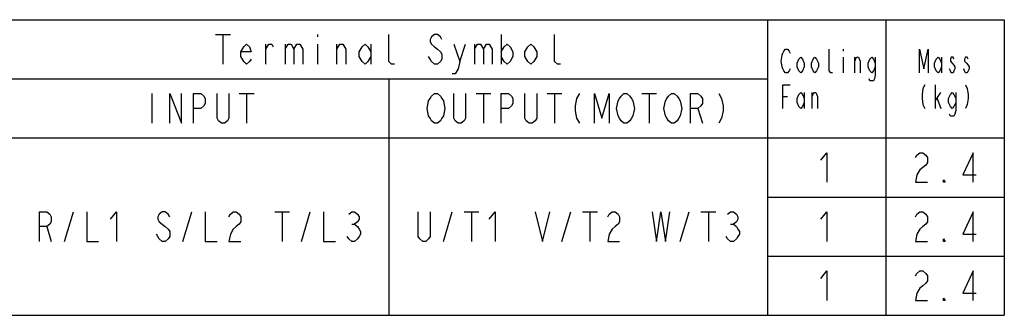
# Model space of a CAD drawing. Extents: x 33 to 410, y 12 to 287.
# Tile 18 of 18: x 327 to 410, y 262 to 287. Entities that reach past the tile are written whole.
import ezdxf

# ---------------------------------------------------------------- set-up
doc = ezdxf.new("R2010")
doc.units = 0
doc.header["$LTSCALE"] = 23.1
doc.layers.get('0').update_dxf_attribs({"linetype": 'CONTINUOUS'})

msp = doc.modelspace()

# ---------------------------------------------------------------- linework, layer by layer
at = {"color": 2, "linetype": 'CONTINUOUS'}
for p, q in [((242, 287), (410, 287)), ((390, 287), (390, 262)), ((400, 287), (400, 262)), ((410, 287), (410, 262)), ((343.375, 285.75), (344.625, 285.75)), ((344, 285.75), (344, 283.25)), ((352, 285.75), (352, 285.542)), ((367.5, 285.75), (367.5, 283.25)), ((347.625, 283.25), (347.625, 284.917)), ((349.25, 284.917), (349.25, 283.25)), ((352, 284.917), (352, 283.25)), ((353.625, 283.25), (353.625, 284.917)), ((356.5, 284.917), (356.5, 283.25)), ((364, 283.458), (364.5, 284.917)), ((365.25, 284.917), (365.25, 283.25)), ((396.4, 284.5), (396.4, 284.333)), ((396.4, 283.833), (396.4, 282.5)), ((397.375, 282.5), (397.375, 283.833)), ((404.7, 283.833), (404.7, 282.5)), ((276, 282), (390, 282)), ((358, 282), (358, 262)), ((404.175, 279.5), (404.175, 281.5)), ((338, 280.75), (338, 278.25)), ((345.375, 280.75), (346.625, 280.75)), ((346, 280.75), (346, 278.25)), ((365.375, 280.75), (366.625, 280.75)), ((366, 280.75), (366, 278.25)), ((371.375, 280.75), (372.625, 280.75)), ((372, 280.75), (372, 278.25)), ((379.375, 280.75), (380.625, 280.75)), ((380, 280.75), (380, 278.25)), ((391.3, 280.5), (391.675, 280.5)), ((393.1, 280.833), (393.1, 279.5)), ((393.775, 279.5), (393.775, 280.833)), ((404.175, 280.167), (404.625, 280.833)), ((404.325, 280.333), (404.625, 279.5)), ((384.125, 279.5), (384.5, 278.25)), ((242, 277), (410, 277)), ((390, 272), (410, 272)), ((330.625, 268.25), (331.375, 270.75)), ((340.625, 268.25), (341.375, 270.75)), ((348.375, 270.75), (349.625, 270.75)), ((349, 270.75), (349, 268.25)), ((350.625, 268.25), (351.375, 270.75)), ((362.625, 268.25), (363.375, 270.75)), ((364.375, 270.75), (365.625, 270.75)), ((365, 270.75), (365, 268.25)), ((372.625, 268.25), (373.375, 270.75)), ((374.375, 270.75), (375.625, 270.75)), ((375, 270.75), (375, 268.25)), ((382.625, 268.25), (383.375, 270.75)), ((384.375, 270.75), (385.625, 270.75)), ((385, 270.75), (385, 268.25)), ((329.125, 269.5), (329.5, 268.25)), ((354.875, 269.708), (355.125, 269.708)), ((386.875, 269.708), (387.125, 269.708)), ((390, 267), (410, 267)), ((242, 262), (410, 262))]:
    msp.add_line(p, q, dxfattribs=at)
for points in [[(358.5, 283.25), (358.25, 283.25), (358, 283.458), (358, 285.75)], [(362.5, 285.333), (362.375, 285.542), (362.125, 285.75), (361.875, 285.75), (361.625, 285.542), (361.5, 285.333), (361.5, 285.125), (361.625, 284.917), (361.875, 284.708), (362.125, 284.5), (362.375, 284.292), (362.5, 284.083), (362.5, 283.667), (362.375, 283.458), (362.125, 283.25), (361.875, 283.25), (361.625, 283.458), (361.5, 283.667), (361.375, 283.875)], [(372.5, 283.25), (372.25, 283.25), (372, 283.458), (372, 285.75)], [(346.375, 283.667), (346.25, 283.458), (346, 283.25), (345.75, 283.458), (345.5, 283.875), (345.5, 284.292), (345.75, 284.708), (346, 284.917), (346.25, 284.708), (346.375, 284.292), (345.5, 284.292)], [(347.625, 284.5), (347.875, 284.917), (348.125, 284.917), (348.25, 284.708)], [(349.25, 284.5), (349.5, 284.917), (349.75, 284.917), (350, 284.5), (350, 283.25)], [(350, 284.5), (350.25, 284.917), (350.5, 284.917), (350.75, 284.5), (350.75, 283.25)], [(353.625, 284.5), (353.875, 284.917), (354.125, 284.917), (354.375, 284.5), (354.375, 283.25)], [(356.5, 283.875), (356.25, 283.458), (356, 283.25), (355.75, 283.458), (355.5, 283.875), (355.5, 284.292), (355.75, 284.708), (356, 284.917), (356.25, 284.708), (356.5, 284.292)], [(363.5, 284.917), (364, 283.458), (363.875, 282.833), (363.625, 282.417), (363.375, 282.417)], [(365.25, 284.5), (365.5, 284.917), (365.75, 284.917), (366, 284.5), (366, 283.25)], [(366, 284.5), (366.25, 284.917), (366.5, 284.917), (366.75, 284.5), (366.75, 283.25)], [(367.5, 284.292), (367.75, 284.708), (368, 284.917), (368.25, 284.708), (368.5, 284.292), (368.5, 283.875), (368.25, 283.458), (368, 283.25), (367.75, 283.458), (367.5, 283.875)], [(370.5, 283.875), (370.25, 283.458), (370, 283.25), (369.75, 283.458), (369.5, 283.875), (369.5, 284.292), (369.75, 284.708), (370, 284.917), (370.25, 284.708), (370.5, 284.292), (370.5, 283.875)], [(391.9, 282.833), (391.825, 282.667), (391.675, 282.5), (391.525, 282.5), (391.375, 282.667), (391.3, 282.833), (391.225, 283), (391.15, 283.5), (391.225, 284), (391.3, 284.167), (391.375, 284.333), (391.525, 284.5), (391.675, 284.5), (391.825, 284.333), (391.9, 284.167)], [(395.5, 282.5), (395.35, 282.5), (395.2, 282.667), (395.2, 284.5)], [(402.825, 282.5), (402.825, 284.5), (403.2, 282.833), (403.575, 284.5), (403.575, 282.5)], [(393.1, 283), (392.95, 282.667), (392.8, 282.5), (392.65, 282.667), (392.5, 283), (392.5, 283.333), (392.65, 283.667), (392.8, 283.833), (392.95, 283.667), (393.1, 283.333), (393.1, 283)], [(394.3, 283), (394.15, 282.667), (394, 282.5), (393.85, 282.667), (393.7, 283), (393.7, 283.333), (393.85, 283.667), (394, 283.833), (394.15, 283.667), (394.3, 283.333), (394.3, 283)], [(397.375, 283.5), (397.525, 283.833), (397.675, 283.833), (397.825, 283.5), (397.825, 282.5)], [(399.1, 283), (398.95, 282.667), (398.8, 282.5), (398.65, 282.667), (398.5, 283), (398.5, 283.333), (398.65, 283.667), (398.8, 283.833), (398.95, 283.667), (399.1, 283.333)], [(399.1, 283.833), (399.1, 282.333), (399.025, 282), (398.95, 281.833), (398.65, 281.833), (398.575, 282)], [(404.7, 283), (404.55, 282.667), (404.4, 282.5), (404.25, 282.667), (404.1, 283), (404.1, 283.333), (404.25, 283.667), (404.4, 283.833), (404.55, 283.667), (404.7, 283.333)], [(405.75, 283.667), (405.675, 283.833), (405.525, 283.833), (405.45, 283.667), (405.45, 283.5), (405.6, 283.333), (405.75, 283.167), (405.825, 283), (405.825, 282.833), (405.75, 282.667), (405.675, 282.5), (405.525, 282.5), (405.45, 282.667), (405.375, 282.833)], [(406.95, 283.667), (406.875, 283.833), (406.725, 283.833), (406.65, 283.667), (406.65, 283.5), (406.8, 283.333), (406.95, 283.167), (407.025, 283), (407.025, 282.833), (406.95, 282.667), (406.875, 282.5), (406.725, 282.5), (406.65, 282.667), (406.575, 282.833)], [(391.3, 279.5), (391.3, 281.5), (391.9, 281.5)], [(403.275, 281.5), (403.125, 281.167), (403.05, 280.667), (403.05, 280.333), (403.125, 279.833), (403.275, 279.5)], [(406.725, 281.5), (406.875, 281.167), (406.95, 280.667), (406.95, 280.333), (406.875, 279.833), (406.725, 279.5)], [(339.5, 278.25), (339.5, 280.75), (340.5, 278.25), (340.5, 280.75)], [(341.5, 278.25), (341.5, 280.75), (342.125, 280.75), (342.375, 280.542), (342.5, 280.333), (342.5, 279.917), (342.375, 279.708), (342.125, 279.5), (341.5, 279.5)], [(344.5, 280.75), (344.5, 278.667), (344.375, 278.458), (344.125, 278.25), (343.875, 278.25), (343.625, 278.458), (343.5, 278.667), (343.5, 280.75)], [(362.5, 278.667), (362.375, 278.458), (362.125, 278.25), (361.875, 278.25), (361.625, 278.458), (361.5, 278.667), (361.375, 278.875), (361.25, 279.5), (361.375, 280.125), (361.5, 280.333), (361.625, 280.542), (361.875, 280.75), (362.125, 280.75), (362.375, 280.542), (362.5, 280.333), (362.625, 280.125), (362.75, 279.5), (362.625, 278.875), (362.5, 278.667)], [(364.5, 280.75), (364.5, 278.667), (364.375, 278.458), (364.125, 278.25), (363.875, 278.25), (363.625, 278.458), (363.5, 278.667), (363.5, 280.75)], [(367.5, 278.25), (367.5, 280.75), (368.125, 280.75), (368.375, 280.542), (368.5, 280.333), (368.5, 279.917), (368.375, 279.708), (368.125, 279.5), (367.5, 279.5)], [(370.5, 280.75), (370.5, 278.667), (370.375, 278.458), (370.125, 278.25), (369.875, 278.25), (369.625, 278.458), (369.5, 278.667), (369.5, 280.75)], [(374.125, 280.75), (373.875, 280.333), (373.75, 279.708), (373.75, 279.292), (373.875, 278.667), (374.125, 278.25)], [(375.375, 278.25), (375.375, 280.75), (376, 278.667), (376.625, 280.75), (376.625, 278.25)], [(378.5, 278.667), (378.375, 278.458), (378.125, 278.25), (377.875, 278.25), (377.625, 278.458), (377.5, 278.667), (377.375, 278.875), (377.25, 279.5), (377.375, 280.125), (377.5, 280.333), (377.625, 280.542), (377.875, 280.75), (378.125, 280.75), (378.375, 280.542), (378.5, 280.333), (378.625, 280.125), (378.75, 279.5), (378.625, 278.875), (378.5, 278.667)], [(382.5, 278.667), (382.375, 278.458), (382.125, 278.25), (381.875, 278.25), (381.625, 278.458), (381.5, 278.667), (381.375, 278.875), (381.25, 279.5), (381.375, 280.125), (381.5, 280.333), (381.625, 280.542), (381.875, 280.75), (382.125, 280.75), (382.375, 280.542), (382.5, 280.333), (382.625, 280.125), (382.75, 279.5), (382.625, 278.875), (382.5, 278.667)], [(383.5, 278.25), (383.5, 280.75), (384.125, 280.75), (384.375, 280.542), (384.5, 280.333), (384.5, 279.917), (384.375, 279.708), (384.125, 279.5), (383.5, 279.5)], [(385.875, 280.75), (386.125, 280.333), (386.25, 279.708), (386.25, 279.292), (386.125, 278.667), (385.875, 278.25)], [(393.1, 280), (392.95, 279.667), (392.8, 279.5), (392.65, 279.667), (392.5, 280), (392.5, 280.333), (392.65, 280.667), (392.8, 280.833), (392.95, 280.667), (393.1, 280.333)], [(393.775, 280.5), (393.925, 280.833), (394.075, 280.833), (394.225, 280.5), (394.225, 279.5)], [(405.9, 280), (405.75, 279.667), (405.6, 279.5), (405.45, 279.667), (405.3, 280), (405.3, 280.333), (405.45, 280.667), (405.6, 280.833), (405.75, 280.667), (405.9, 280.333)], [(405.9, 280.833), (405.9, 279.333), (405.825, 279), (405.75, 278.833), (405.45, 278.833), (405.375, 279)], [(394.5, 275.125), (395, 275.75), (395, 273.25)], [(402.5, 275.333), (402.625, 275.542), (402.875, 275.75), (403.125, 275.75), (403.375, 275.542), (403.5, 275.333), (403.5, 274.917), (403.375, 274.708), (403.125, 274.5), (402.875, 274.292), (402.625, 273.875), (402.5, 273.25), (403.5, 273.25)], [(407.375, 273.25), (407.375, 275.75), (406.5, 273.875), (407.625, 273.875)], [(405, 273.25), (404.875, 273.25), (404.875, 273.458), (405, 273.25)], [(328.5, 268.25), (328.5, 270.75), (329.125, 270.75), (329.375, 270.542), (329.5, 270.333), (329.5, 269.917), (329.375, 269.708), (329.125, 269.5), (328.5, 269.5)], [(332.5, 270.75), (332.5, 268.25), (333.5, 268.25)], [(334.5, 270.125), (335, 270.75), (335, 268.25)], [(339.5, 270.333), (339.375, 270.542), (339.125, 270.75), (338.875, 270.75), (338.625, 270.542), (338.5, 270.333), (338.5, 270.125), (338.625, 269.917), (338.875, 269.708), (339.125, 269.5), (339.375, 269.292), (339.5, 269.083), (339.5, 268.667), (339.375, 268.458), (339.125, 268.25), (338.875, 268.25), (338.625, 268.458), (338.5, 268.667), (338.375, 268.875)], [(342.5, 270.75), (342.5, 268.25), (343.5, 268.25)], [(344.5, 270.333), (344.625, 270.542), (344.875, 270.75), (345.125, 270.75), (345.375, 270.542), (345.5, 270.333), (345.5, 269.917), (345.375, 269.708), (345.125, 269.5), (344.875, 269.292), (344.625, 268.875), (344.5, 268.25), (345.5, 268.25)], [(352.5, 270.75), (352.5, 268.25), (353.5, 268.25)], [(354.625, 270.542), (354.875, 270.75), (355.125, 270.75), (355.375, 270.542), (355.5, 270.333), (355.5, 270.125), (355.375, 269.917), (355.125, 269.708), (355.375, 269.5), (355.5, 269.292), (355.625, 269.083), (355.625, 268.875), (355.5, 268.667), (355.375, 268.458), (355.125, 268.25), (354.875, 268.25), (354.625, 268.458), (354.5, 268.667)], [(361.5, 270.75), (361.5, 268.667), (361.375, 268.458), (361.125, 268.25), (360.875, 268.25), (360.625, 268.458), (360.5, 268.667), (360.5, 270.75)], [(366.5, 270.125), (367, 270.75), (367, 268.25)], [(370.375, 270.75), (371, 268.25), (371.625, 270.75)], [(376.5, 270.333), (376.625, 270.542), (376.875, 270.75), (377.125, 270.75), (377.375, 270.542), (377.5, 270.333), (377.5, 269.917), (377.375, 269.708), (377.125, 269.5), (376.875, 269.292), (376.625, 268.875), (376.5, 268.25), (377.5, 268.25)], [(380.25, 270.75), (380.625, 268.25), (381, 270.75), (381.375, 268.25), (381.75, 270.75)], [(386.625, 270.542), (386.875, 270.75), (387.125, 270.75), (387.375, 270.542), (387.5, 270.333), (387.5, 270.125), (387.375, 269.917), (387.125, 269.708), (387.375, 269.5), (387.5, 269.292), (387.625, 269.083), (387.625, 268.875), (387.5, 268.667), (387.375, 268.458), (387.125, 268.25), (386.875, 268.25), (386.625, 268.458), (386.5, 268.667)], [(394.5, 270.125), (395, 270.75), (395, 268.25)], [(402.5, 270.333), (402.625, 270.542), (402.875, 270.75), (403.125, 270.75), (403.375, 270.542), (403.5, 270.333), (403.5, 269.917), (403.375, 269.708), (403.125, 269.5), (402.875, 269.292), (402.625, 268.875), (402.5, 268.25), (403.5, 268.25)], [(407.375, 268.25), (407.375, 270.75), (406.5, 268.875), (407.625, 268.875)], [(405, 268.25), (404.875, 268.25), (404.875, 268.458), (405, 268.25)], [(394.5, 265.125), (395, 265.75), (395, 263.25)], [(402.5, 265.333), (402.625, 265.542), (402.875, 265.75), (403.125, 265.75), (403.375, 265.542), (403.5, 265.333), (403.5, 264.917), (403.375, 264.708), (403.125, 264.5), (402.875, 264.292), (402.625, 263.875), (402.5, 263.25), (403.5, 263.25)], [(407.375, 263.25), (407.375, 265.75), (406.5, 263.875), (407.625, 263.875)], [(405, 263.25), (404.875, 263.25), (404.875, 263.458), (405, 263.25)]]:
    msp.add_lwpolyline(points, dxfattribs=at)

doc.saveas('drawing.dxf')
